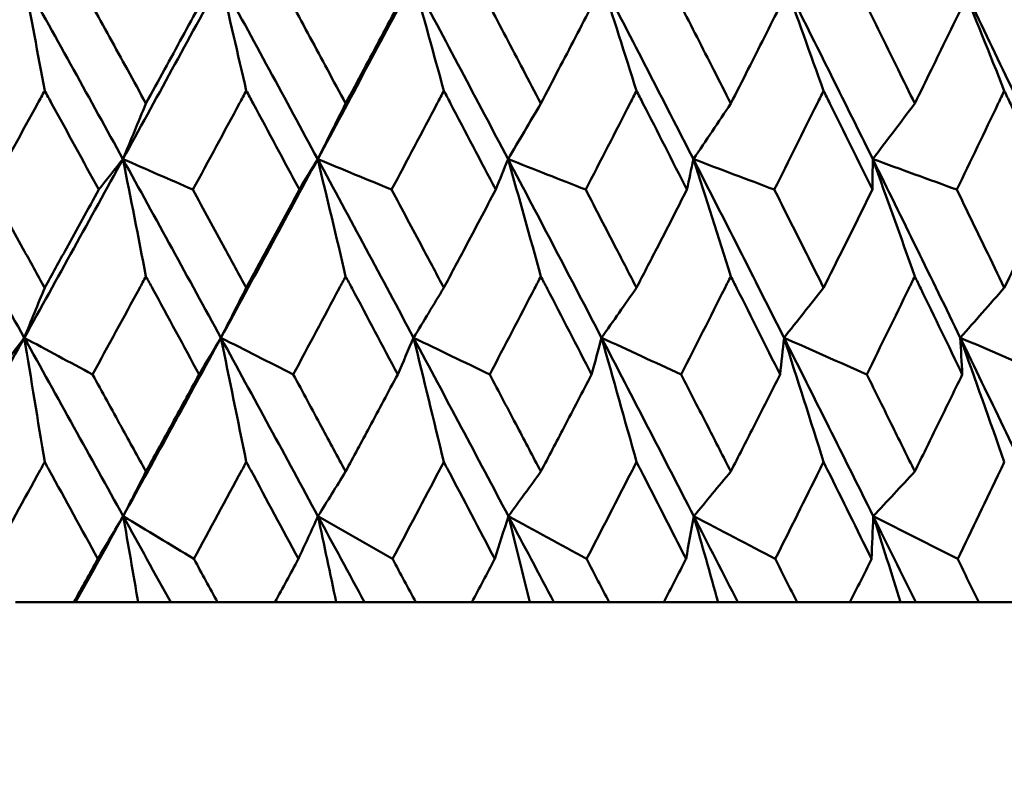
# Model space of a CAD drawing. Header units: millimetres. Extents: x 123 to 2417, y 726 to 3130.
# Tile 234 of 244: x 1659.46 to 1665.36, y 949.31 to 953.8. Entities that reach past the tile are written whole.
import ezdxf

# ---------------------------------------------------------------- set-up
doc = ezdxf.new("R2010")
doc.units = ezdxf.units.MM
doc.header["$LTSCALE"] = 12
doc.layers.add('Widoczne (ISO)', color=7, linetype='Continuous', lineweight=50)

msp = doc.modelspace()

# ---------------------------------------------------------------- linework, layer by layer
at = {"layer": 'Widoczne (ISO)'}
for p, q in [((1659.4375, 950.3133), (1659.7868, 950.3133)), ((1659.7974, 950.3133), (1659.7868, 950.3133)), ((1660.1719, 950.3133), (1659.7974, 950.3133)), ((1660.3665, 950.3133), (1660.1719, 950.3133)), ((1660.6471, 950.3133), (1660.3665, 950.3133)), ((1660.6471, 950.3133), (1660.9901, 950.3133)), ((1661.3569, 950.3133), (1660.9901, 950.3133)), ((1661.5265, 950.3133), (1661.3569, 950.3133)), ((1661.8331, 950.3133), (1661.5265, 950.3133)), ((1661.8331, 950.3133), (1662.1684, 950.3133)), ((1662.5153, 950.3133), (1662.1684, 950.3133)), ((1662.6593, 950.3133), (1662.5153, 950.3133)), ((1662.9906, 950.3133), (1662.6593, 950.3133)), ((1662.9906, 950.3133), (1663.3169, 950.3133)), ((1663.6427, 950.3133), (1663.3169, 950.3133)), ((1663.7605, 950.3133), (1663.6427, 950.3133)), ((1664.1152, 950.3133), (1663.7605, 950.3133)), ((1664.1152, 950.3133), (1664.4312, 950.3133)), ((1664.7346, 950.3133), (1664.4312, 950.3133)), ((1664.8256, 950.3133), (1664.7346, 950.3133)), ((1665.2024, 950.3133), (1664.8256, 950.3133)), ((1665.2024, 950.3133), (1665.5069, 950.3133))]:
    msp.add_line(p, q, dxfattribs=at)
msp.add_circle((1654.6385, 990.3133), 50, dxfattribs=at)
for points in [[(1659.4889, 954.0373), (1659.2913, 953.6805), (1659.0929, 953.3235), (1658.8936, 952.9666)], [(1659.6123, 953.376), (1659.5714, 953.597), (1659.5303, 953.8175), (1659.4889, 954.0373)], [(1659.4889, 954.0373), (1659.6869, 953.6805), (1659.8841, 953.3235), (1660.0805, 952.9666)], [(1660.6656, 954.0373), (1660.4716, 953.6805), (1660.2765, 953.3235), (1660.0805, 952.9666)], [(1660.8189, 953.376), (1660.768, 953.597), (1660.7169, 953.8175), (1660.6656, 954.0373)], [(1660.6656, 954.0373), (1660.8599, 953.6805), (1661.0534, 953.3235), (1661.246, 952.9666)], [(1661.8184, 954.0373), (1661.6288, 953.6805), (1661.438, 953.3235), (1661.246, 952.9666)], [(1662.001, 953.376), (1661.9404, 953.597), (1661.8795, 953.8175), (1661.8184, 954.0373)], [(1661.8184, 954.0373), (1662.0084, 953.6805), (1662.1974, 953.3235), (1662.3853, 952.9666)], [(1663.1541, 953.376), (1663.084, 953.597), (1663.0136, 953.8175), (1662.9429, 954.0373)], [(1662.9429, 954.0373), (1663.1279, 953.6805), (1663.3116, 953.3235), (1663.4941, 952.9666)], [(1664.2736, 953.376), (1664.1943, 953.597), (1664.1146, 953.8175), (1664.0346, 954.0373)], [(1664.0346, 954.0373), (1664.2138, 953.6805), (1664.3916, 953.3235), (1664.5679, 952.9666)], [(1665.3551, 953.376), (1665.2669, 953.597), (1665.1782, 953.8175), (1665.0892, 954.0373)], [(1665.0892, 954.0373), (1665.2619, 953.6805), (1665.4331, 953.3235), (1665.6025, 952.9666)], [(1660.2184, 953.299), (1660.1724, 953.188), (1660.1265, 953.0772), (1660.0805, 952.9666)], [(1661.4133, 953.299), (1661.3575, 953.188), (1661.3018, 953.0772), (1661.246, 952.9666)], [(1662.5815, 953.299), (1662.5161, 953.188), (1662.4507, 953.0772), (1662.3853, 952.9666)], [(1663.7183, 953.299), (1663.6436, 953.188), (1663.5689, 953.0772), (1663.4941, 952.9666)], [(1664.8194, 953.299), (1664.7356, 953.188), (1664.6518, 953.0772), (1664.5679, 952.9666)], [(1658.8936, 952.9666), (1659.0931, 952.6099), (1659.2919, 952.2533), (1659.4901, 951.8968)], [(1660.0805, 952.9666), (1659.8847, 952.6099), (1659.6879, 952.2533), (1659.4901, 951.8968)], [(1660.0805, 952.9666), (1660.0324, 952.9056), (1659.9842, 952.8447), (1659.9359, 952.7837)], [(1660.2184, 952.2646), (1660.1727, 952.4992), (1660.1267, 952.7332), (1660.0805, 952.9666)], [(1660.0805, 952.9666), (1660.2202, 952.9056), (1660.3599, 952.8447), (1660.4996, 952.7837)], [(1660.0805, 952.9666), (1660.2768, 952.6099), (1660.4723, 952.2533), (1660.667, 951.8968)], [(1661.246, 952.9666), (1661.0541, 952.6099), (1660.8611, 952.2533), (1660.667, 951.8968)], [(1661.246, 952.9666), (1661.2095, 952.9056), (1661.173, 952.8447), (1661.1364, 952.7837)], [(1661.4133, 952.2646), (1661.3578, 952.4992), (1661.302, 952.7332), (1661.246, 952.9666)], [(1661.246, 952.9666), (1661.3935, 952.9056), (1661.5411, 952.8447), (1661.6887, 952.7837)], [(1661.246, 952.9666), (1661.4383, 952.6099), (1661.6297, 952.2533), (1661.8201, 951.8968)], [(1662.3853, 952.9666), (1662.3607, 952.9056), (1662.336, 952.8447), (1662.3113, 952.7837)], [(1662.5815, 952.2646), (1662.5164, 952.4992), (1662.451, 952.7332), (1662.3853, 952.9666)], [(1662.3853, 952.9666), (1662.5402, 952.9056), (1662.6951, 952.8447), (1662.85, 952.7837)], [(1662.3853, 952.9666), (1662.573, 952.6099), (1662.7596, 952.2533), (1662.9449, 951.8968)], [(1663.4941, 952.9666), (1663.4814, 952.9056), (1663.4687, 952.8447), (1663.4559, 952.7837)], [(1663.7183, 952.2646), (1663.644, 952.4992), (1663.5692, 952.7332), (1663.4941, 952.9666)], [(1663.4941, 952.9666), (1663.6556, 952.9056), (1663.8172, 952.8447), (1663.9788, 952.7837)], [(1663.4941, 952.9666), (1663.6764, 952.6099), (1663.8573, 952.2533), (1664.0369, 951.8968)], [(1664.5679, 952.9666), (1664.5672, 952.9056), (1664.5665, 952.8447), (1664.5657, 952.7837)], [(1664.8194, 952.2646), (1664.736, 952.4992), (1664.6522, 952.7332), (1664.5679, 952.9666)], [(1664.5679, 952.9666), (1664.7355, 952.9056), (1664.9032, 952.8447), (1665.0709, 952.7837)], [(1664.5679, 952.9666), (1664.744, 952.6099), (1664.9187, 952.2533), (1665.0918, 951.8968)], [(1659.6123, 952.1962), (1659.5716, 952.0963), (1659.5309, 951.9965), (1659.4901, 951.8968)], [(1660.8189, 952.1962), (1660.7683, 952.0963), (1660.7177, 951.9965), (1660.667, 951.8968)], [(1662.001, 952.1962), (1661.9408, 952.0963), (1661.8805, 951.9965), (1661.8201, 951.8968)], [(1663.1541, 952.1962), (1663.0844, 952.0963), (1663.0147, 951.9965), (1662.9449, 951.8968)], [(1664.2736, 952.1962), (1664.1947, 952.0963), (1664.1158, 951.9965), (1664.0369, 951.8968)], [(1665.3551, 952.1962), (1665.2673, 952.0963), (1665.1796, 951.9965), (1665.0918, 951.8968)], [(1659.4901, 951.8968), (1659.2926, 951.5406), (1659.0942, 951.1845), (1658.8949, 950.8287)], [(1659.4901, 951.8968), (1659.4351, 951.8236), (1659.3801, 951.7504), (1659.3249, 951.6772)], [(1659.4901, 951.8968), (1659.6263, 951.8236), (1659.7624, 951.7504), (1659.8987, 951.6772)], [(1659.4901, 951.8968), (1659.6881, 951.5406), (1659.8855, 951.1845), (1660.0821, 950.8287)], [(1659.6123, 951.1536), (1659.5718, 951.4019), (1659.5311, 951.6497), (1659.4901, 951.8968)], [(1660.667, 951.8968), (1660.4731, 951.5406), (1660.2782, 951.1845), (1660.0821, 950.8287)], [(1660.667, 951.8968), (1660.6236, 951.8236), (1660.5801, 951.7504), (1660.5365, 951.6772)], [(1660.667, 951.8968), (1660.8113, 951.8236), (1660.9556, 951.7504), (1661.0999, 951.6772)], [(1660.667, 951.8968), (1660.8615, 951.5406), (1661.0552, 951.1845), (1661.2479, 950.8287)], [(1660.8189, 951.1536), (1660.7686, 951.4019), (1660.7179, 951.6497), (1660.667, 951.8968)], [(1661.8201, 951.8968), (1661.7884, 951.8236), (1661.7567, 951.7504), (1661.7248, 951.6772)], [(1661.8201, 951.8968), (1661.9719, 951.8236), (1662.1237, 951.7504), (1662.2756, 951.6772)], [(1661.8201, 951.8968), (1662.0103, 951.5406), (1662.1995, 951.1845), (1662.3876, 950.8287)], [(1662.001, 951.1536), (1661.9411, 951.4019), (1661.8808, 951.6497), (1661.8201, 951.8968)], [(1662.9449, 951.8968), (1662.9251, 951.8236), (1662.9052, 951.7504), (1662.8852, 951.6772)], [(1662.9449, 951.8968), (1663.1036, 951.8236), (1663.2624, 951.7504), (1663.4212, 951.6772)], [(1662.9449, 951.8968), (1663.1301, 951.5406), (1663.314, 951.1845), (1663.4967, 950.8287)], [(1663.1541, 951.1536), (1663.0848, 951.4019), (1663.0151, 951.6497), (1662.9449, 951.8968)], [(1664.0369, 951.8968), (1664.029, 951.8236), (1664.021, 951.7504), (1664.013, 951.6772)], [(1664.0369, 951.8968), (1664.2019, 951.8236), (1664.367, 951.7504), (1664.5321, 951.6772)], [(1664.0369, 951.8968), (1664.2163, 951.5406), (1664.3943, 951.1845), (1664.5708, 950.8287)], [(1664.2736, 951.1536), (1664.1952, 951.4019), (1664.1163, 951.6497), (1664.0369, 951.8968)], [(1665.0918, 951.8968), (1665.2625, 951.8236), (1665.4332, 951.7504), (1665.604, 951.6772)], [(1665.0918, 951.8968), (1665.2647, 951.5406), (1665.436, 951.1845), (1665.6058, 950.8287)], [(1665.3551, 951.1536), (1665.2678, 951.4019), (1665.1801, 951.6497), (1665.0918, 951.8968)], [(1665.0918, 951.8968), (1665.0959, 951.8236), (1665.0999, 951.7504), (1665.1038, 951.6772)], [(1660.2184, 951.0959), (1660.173, 951.0067), (1660.1276, 950.9176), (1660.0821, 950.8287)], [(1661.4133, 951.0959), (1661.3582, 951.0067), (1661.3031, 950.9176), (1661.2479, 950.8287)], [(1662.5815, 951.0959), (1662.5169, 951.0067), (1662.4522, 950.9176), (1662.3876, 950.8287)], [(1663.7183, 951.0959), (1663.6445, 951.0067), (1663.5706, 950.9176), (1663.4967, 950.8287)], [(1664.8194, 951.0959), (1664.7365, 951.0067), (1664.6537, 950.9176), (1664.5708, 950.8287)], [(1660.0821, 950.8287), (1659.9875, 950.6568), (1659.8926, 950.485), (1659.7974, 950.3133)], [(1660.0821, 950.8287), (1660.0316, 950.7433), (1659.9809, 950.6579), (1659.9302, 950.5725)], [(1660.0821, 950.8287), (1660.2231, 950.7433), (1660.3642, 950.6579), (1660.5053, 950.5725)], [(1660.0821, 950.8287), (1660.1771, 950.6568), (1660.2719, 950.485), (1660.3665, 950.3133)], [(1660.1719, 950.3133), (1660.1421, 950.4854), (1660.1122, 950.6572), (1660.0821, 950.8287)], [(1661.2479, 950.8287), (1661.209, 950.7433), (1661.1699, 950.6579), (1661.1308, 950.5725)], [(1661.2479, 950.8287), (1661.3966, 950.7433), (1661.5454, 950.6579), (1661.6943, 950.5725)], [(1661.2479, 950.8287), (1661.341, 950.6568), (1661.4339, 950.485), (1661.5265, 950.3133)], [(1661.3569, 950.3133), (1661.3207, 950.4854), (1661.2844, 950.6572), (1661.2479, 950.8287)], [(1662.3876, 950.8287), (1662.3604, 950.7433), (1662.3331, 950.6579), (1662.3058, 950.5725)], [(1662.3876, 950.8287), (1662.5435, 950.7433), (1662.6994, 950.6579), (1662.8554, 950.5725)], [(1662.3876, 950.8287), (1662.4784, 950.6568), (1662.569, 950.485), (1662.6593, 950.3133)], [(1662.5153, 950.3133), (1662.4729, 950.4854), (1662.4304, 950.6572), (1662.3876, 950.8287)], [(1663.4967, 950.8287), (1663.4814, 950.7433), (1663.466, 950.6579), (1663.4505, 950.5725)], [(1663.4967, 950.8287), (1663.6591, 950.7433), (1663.8216, 950.6579), (1663.9841, 950.5725)], [(1663.4967, 950.8287), (1663.5849, 950.6568), (1663.6728, 950.485), (1663.7605, 950.3133)], [(1663.6427, 950.3133), (1663.5943, 950.4854), (1663.5456, 950.6572), (1663.4967, 950.8287)], [(1664.5708, 950.8287), (1664.5675, 950.7433), (1664.564, 950.6579), (1664.5605, 950.5725)], [(1664.5708, 950.8287), (1664.7392, 950.7433), (1664.9076, 950.6579), (1665.076, 950.5725)], [(1664.5708, 950.8287), (1664.6561, 950.6568), (1664.741, 950.485), (1664.8256, 950.3133)], [(1664.7346, 950.3133), (1664.6802, 950.4854), (1664.6256, 950.6572), (1664.5708, 950.8287)]]:
    msp.add_open_spline(points, degree=3, dxfattribs=at)
for points, knots in [([(1659.8939, 953.8912), (1659.9651, 953.7614), (1660.0363, 953.6317), (1660.1443, 953.4344), (1660.1814, 953.3667), (1660.2184, 953.299)], [0.01681985, 0.01681985, 0.01681985, 0.01681985, 0.06159108, 0.06159108, 0.08495433, 0.08495433, 0.08495433, 0.08495433]), ([(1660.2184, 953.299), (1660.2553, 953.3667), (1660.2923, 953.4343), (1660.4, 953.6317), (1660.4707, 953.7614), (1660.5412, 953.8912)], [0.03825175, 0.03825175, 0.03825175, 0.03825175, 0.06160817, 0.06160817, 0.10638617, 0.10638617, 0.10638617, 0.10638617]), ([(1661.0952, 953.8912), (1661.1651, 953.7614), (1661.2348, 953.6317), (1661.3408, 953.4344), (1661.377, 953.3667), (1661.4133, 953.299)], [0.01681985, 0.01681985, 0.01681985, 0.01681985, 0.06159108, 0.06159108, 0.08495433, 0.08495433, 0.08495433, 0.08495433]), ([(1661.4133, 953.299), (1661.4495, 953.3667), (1661.4857, 953.4343), (1661.5912, 953.6317), (1661.6604, 953.7614), (1661.7294, 953.8912)], [0.03825175, 0.03825175, 0.03825175, 0.03825175, 0.06160817, 0.06160817, 0.10638617, 0.10638617, 0.10638617, 0.10638617]), ([(1662.2711, 953.8912), (1662.3393, 953.7614), (1662.4074, 953.6317), (1662.5107, 953.4344), (1662.5461, 953.3667), (1662.5815, 953.299)], [0.01681985, 0.01681985, 0.01681985, 0.01681985, 0.06159108, 0.06159108, 0.08495433, 0.08495433, 0.08495433, 0.08495433]), ([(1662.5815, 953.299), (1662.6168, 953.3667), (1662.6521, 953.4343), (1662.755, 953.6317), (1662.8224, 953.7614), (1662.8897, 953.8912)], [0.03825175, 0.03825175, 0.03825175, 0.03825175, 0.06160817, 0.06160817, 0.10638617, 0.10638617, 0.10638617, 0.10638617]), ([(1663.4168, 953.8912), (1663.4831, 953.7614), (1663.5492, 953.6317), (1663.6496, 953.4344), (1663.684, 953.3667), (1663.7183, 953.299)], [0.01681985, 0.01681985, 0.01681985, 0.01681985, 0.06159108, 0.06159108, 0.08495433, 0.08495433, 0.08495433, 0.08495433]), ([(1663.7183, 953.299), (1663.7527, 953.3667), (1663.7869, 953.4343), (1663.8867, 953.6317), (1663.9521, 953.7614), (1664.0173, 953.8912)], [0.03825175, 0.03825175, 0.03825175, 0.03825175, 0.06160817, 0.06160817, 0.10638617, 0.10638617, 0.10638617, 0.10638617]), ([(1664.5278, 953.8912), (1664.592, 953.7614), (1664.6559, 953.6317), (1664.753, 953.4344), (1664.7862, 953.3667), (1664.8194, 953.299)], [0.01681985, 0.01681985, 0.01681985, 0.01681985, 0.06159108, 0.06159108, 0.08495433, 0.08495433, 0.08495433, 0.08495433]), ([(1664.8194, 953.299), (1664.8525, 953.3667), (1664.8856, 953.4343), (1664.982, 953.6317), (1665.0451, 953.7614), (1665.108, 953.8912)], [0.03825175, 0.03825175, 0.03825175, 0.03825175, 0.06160817, 0.06160817, 0.10638617, 0.10638617, 0.10638617, 0.10638617]), ([(1659.6123, 953.376), (1659.5986, 953.3508), (1659.5848, 953.3257), (1659.4766, 953.1282), (1659.382, 952.956), (1659.2873, 952.7837)], [0.07597559, 0.07597559, 0.07597559, 0.07597559, 0.08464777, 0.08464777, 0.14401425, 0.14401425, 0.14401425, 0.14401425]), ([(1659.9359, 952.7837), (1659.8421, 952.9559), (1659.748, 953.1281), (1659.64, 953.3255), (1659.6262, 953.3508), (1659.6123, 953.376)], [0.02530969, 0.02530969, 0.02530969, 0.02530969, 0.08465152, 0.08465152, 0.09334823, 0.09334823, 0.09334823, 0.09334823]), ([(1660.8189, 953.376), (1660.8053, 953.3508), (1660.7918, 953.3257), (1660.6856, 953.1282), (1660.5927, 952.956), (1660.4996, 952.7837)], [0.07597559, 0.07597559, 0.07597559, 0.07597559, 0.08464777, 0.08464777, 0.14401425, 0.14401425, 0.14401425, 0.14401425]), ([(1661.1364, 952.7837), (1661.0444, 952.9559), (1660.9521, 953.1281), (1660.846, 953.3255), (1660.8324, 953.3508), (1660.8189, 953.376)], [0.02530969, 0.02530969, 0.02530969, 0.02530969, 0.08465152, 0.08465152, 0.09334823, 0.09334823, 0.09334823, 0.09334823]), ([(1662.001, 953.376), (1661.9878, 953.3508), (1661.9746, 953.3257), (1661.8707, 953.1282), (1661.7798, 952.956), (1661.6887, 952.7837)], [0.07597559, 0.07597559, 0.07597559, 0.07597559, 0.08464777, 0.08464777, 0.14401425, 0.14401425, 0.14401425, 0.14401425]), ([(1662.3113, 952.7837), (1662.2214, 952.9559), (1662.1312, 953.1281), (1662.0276, 953.3255), (1662.0143, 953.3508), (1662.001, 953.376)], [0.02530969, 0.02530969, 0.02530969, 0.02530969, 0.08465152, 0.08465152, 0.09334823, 0.09334823, 0.09334823, 0.09334823]), ([(1663.1541, 953.376), (1663.1412, 953.3508), (1663.1284, 953.3257), (1663.0273, 953.1282), (1662.9388, 952.956), (1662.85, 952.7837)], [0.07597559, 0.07597559, 0.07597559, 0.07597559, 0.08464777, 0.08464777, 0.14401425, 0.14401425, 0.14401425, 0.14401425]), ([(1663.4559, 952.7837), (1663.3685, 952.9559), (1663.2808, 953.1281), (1663.1799, 953.3255), (1663.167, 953.3508), (1663.1541, 953.376)], [0.02530969, 0.02530969, 0.02530969, 0.02530969, 0.08465152, 0.08465152, 0.09334823, 0.09334823, 0.09334823, 0.09334823]), ([(1664.2736, 953.376), (1664.2611, 953.3508), (1664.2487, 953.3257), (1664.1507, 953.1282), (1664.065, 952.956), (1663.9788, 952.7837)], [0.07597559, 0.07597559, 0.07597559, 0.07597559, 0.08464777, 0.08464777, 0.14401425, 0.14401425, 0.14401425, 0.14401425]), ([(1664.5657, 952.7837), (1664.4812, 952.9559), (1664.3963, 953.1281), (1664.2986, 953.3255), (1664.2861, 953.3508), (1664.2736, 953.376)], [0.02530969, 0.02530969, 0.02530969, 0.02530969, 0.08465152, 0.08465152, 0.09334823, 0.09334823, 0.09334823, 0.09334823]), ([(1665.3551, 953.376), (1665.3431, 953.3508), (1665.331, 953.3257), (1665.2367, 953.1282), (1665.154, 952.956), (1665.0709, 952.7837)], [0.07597559, 0.07597559, 0.07597559, 0.07597559, 0.08464777, 0.08464777, 0.14401425, 0.14401425, 0.14401425, 0.14401425]), ([(1665.6363, 952.7837), (1665.555, 952.9559), (1665.4733, 953.1281), (1665.3792, 953.3255), (1665.3671, 953.3508), (1665.3551, 953.376)], [0.02530969, 0.02530969, 0.02530969, 0.02530969, 0.08465152, 0.08465152, 0.09334823, 0.09334823, 0.09334823, 0.09334823]), ([(1659.2873, 952.7837), (1659.3524, 952.6663), (1659.4173, 952.549), (1659.5256, 952.3532), (1659.569, 952.2747), (1659.6123, 952.1962)], [0.02104899, 0.02104899, 0.02104899, 0.02104899, 0.0615671, 0.0615671, 0.08866561, 0.08866561, 0.08866561, 0.08866561]), ([(1659.6123, 952.1962), (1659.6557, 952.2747), (1659.699, 952.3531), (1659.8069, 952.549), (1659.8715, 952.6663), (1659.9359, 952.7837)], [0.03448054, 0.03448054, 0.03448054, 0.03448054, 0.06157222, 0.06157222, 0.10209717, 0.10209717, 0.10209717, 0.10209717]), ([(1660.4996, 952.7837), (1660.5635, 952.6663), (1660.6273, 952.549), (1660.7337, 952.3532), (1660.7763, 952.2747), (1660.8189, 952.1962)], [0.02104899, 0.02104899, 0.02104899, 0.02104899, 0.0615671, 0.0615671, 0.08866561, 0.08866561, 0.08866561, 0.08866561]), ([(1660.8189, 952.1962), (1660.8614, 952.2747), (1660.9039, 952.3531), (1661.0098, 952.549), (1661.0732, 952.6663), (1661.1364, 952.7837)], [0.03448054, 0.03448054, 0.03448054, 0.03448054, 0.06157222, 0.06157222, 0.10209717, 0.10209717, 0.10209717, 0.10209717]), ([(1661.6887, 952.7837), (1661.7512, 952.6663), (1661.8137, 952.549), (1661.9178, 952.3532), (1661.9594, 952.2747), (1662.001, 952.1962)], [0.02104899, 0.02104899, 0.02104899, 0.02104899, 0.0615671, 0.0615671, 0.08866561, 0.08866561, 0.08866561, 0.08866561]), ([(1662.001, 952.1962), (1662.0426, 952.2747), (1662.0842, 952.3531), (1662.1877, 952.549), (1662.2496, 952.6663), (1662.3113, 952.7837)], [0.03448054, 0.03448054, 0.03448054, 0.03448054, 0.06157222, 0.06157222, 0.10209717, 0.10209717, 0.10209717, 0.10209717]), ([(1662.85, 952.7837), (1662.9109, 952.6663), (1662.9718, 952.549), (1663.0731, 952.3532), (1663.1136, 952.2747), (1663.1541, 952.1962)], [0.02104899, 0.02104899, 0.02104899, 0.02104899, 0.0615671, 0.0615671, 0.08866561, 0.08866561, 0.08866561, 0.08866561]), ([(1663.1541, 952.1962), (1663.1946, 952.2747), (1663.235, 952.3531), (1663.3357, 952.549), (1663.3959, 952.6663), (1663.4559, 952.7837)], [0.03448054, 0.03448054, 0.03448054, 0.03448054, 0.06157222, 0.06157222, 0.10209717, 0.10209717, 0.10209717, 0.10209717]), ([(1663.9788, 952.7837), (1664.038, 952.6663), (1664.0969, 952.549), (1664.1951, 952.3532), (1664.2344, 952.2747), (1664.2736, 952.1962)], [0.02104899, 0.02104899, 0.02104899, 0.02104899, 0.0615671, 0.0615671, 0.08866561, 0.08866561, 0.08866561, 0.08866561]), ([(1664.2736, 952.1962), (1664.3128, 952.2747), (1664.3519, 952.3531), (1664.4494, 952.549), (1664.5076, 952.6663), (1664.5657, 952.7837)], [0.03448054, 0.03448054, 0.03448054, 0.03448054, 0.06157222, 0.06157222, 0.10209717, 0.10209717, 0.10209717, 0.10209717]), ([(1665.0709, 952.7837), (1665.1279, 952.6663), (1665.1848, 952.549), (1665.2794, 952.3532), (1665.3173, 952.2747), (1665.3551, 952.1962)], [0.02104899, 0.02104899, 0.02104899, 0.02104899, 0.0615671, 0.0615671, 0.08866561, 0.08866561, 0.08866561, 0.08866561]), ([(1665.3551, 952.1962), (1665.3928, 952.2747), (1665.4305, 952.3531), (1665.5244, 952.549), (1665.5804, 952.6663), (1665.6363, 952.7837)], [0.03448054, 0.03448054, 0.03448054, 0.03448054, 0.06157222, 0.06157222, 0.10209717, 0.10209717, 0.10209717, 0.10209717]), ([(1660.2184, 952.2646), (1660.2052, 952.2404), (1660.1921, 952.2162), (1660.0857, 952.0204), (1659.9923, 951.8488), (1659.8987, 951.6772)], [0.0806421, 0.0806421, 0.0806421, 0.0806421, 0.08897282, 0.08897282, 0.14811965, 0.14811965, 0.14811965, 0.14811965]), ([(1660.5365, 951.6772), (1660.4438, 951.8487), (1660.3509, 952.0202), (1660.2447, 952.216), (1660.2315, 952.2403), (1660.2184, 952.2646)], [0.02983351, 0.02983351, 0.02983351, 0.02983351, 0.0889495, 0.0889495, 0.09731113, 0.09731113, 0.09731113, 0.09731113]), ([(1661.4133, 952.2646), (1661.4004, 952.2404), (1661.3876, 952.2162), (1661.2833, 952.0204), (1661.1917, 951.8488), (1661.0999, 951.6772)], [0.0806421, 0.0806421, 0.0806421, 0.0806421, 0.08897282, 0.08897282, 0.14811965, 0.14811965, 0.14811965, 0.14811965]), ([(1661.7248, 951.6772), (1661.6341, 951.8487), (1661.5432, 952.0202), (1661.4391, 952.216), (1661.4262, 952.2403), (1661.4133, 952.2646)], [0.02983351, 0.02983351, 0.02983351, 0.02983351, 0.0889495, 0.0889495, 0.09731113, 0.09731113, 0.09731113, 0.09731113]), ([(1662.5815, 952.2646), (1662.5689, 952.2404), (1662.5564, 952.2162), (1662.4547, 952.0204), (1662.3653, 951.8488), (1662.2756, 951.6772)], [0.0806421, 0.0806421, 0.0806421, 0.0806421, 0.08897282, 0.08897282, 0.14811965, 0.14811965, 0.14811965, 0.14811965]), ([(1662.8852, 951.6772), (1662.7968, 951.8487), (1662.7082, 952.0202), (1662.6067, 952.216), (1662.5941, 952.2403), (1662.5815, 952.2646)], [0.02983351, 0.02983351, 0.02983351, 0.02983351, 0.0889495, 0.0889495, 0.09731113, 0.09731113, 0.09731113, 0.09731113]), ([(1663.7183, 952.2646), (1663.7062, 952.2404), (1663.694, 952.2162), (1663.5952, 952.0204), (1663.5084, 951.8488), (1663.4212, 951.6772)], [0.0806421, 0.0806421, 0.0806421, 0.0806421, 0.08897282, 0.08897282, 0.14811965, 0.14811965, 0.14811965, 0.14811965]), ([(1664.013, 951.6772), (1663.9273, 951.8487), (1663.8413, 952.0202), (1663.7428, 952.216), (1663.7306, 952.2403), (1663.7183, 952.2646)], [0.02983351, 0.02983351, 0.02983351, 0.02983351, 0.0889495, 0.0889495, 0.09731113, 0.09731113, 0.09731113, 0.09731113]), ([(1664.8194, 952.2646), (1664.8076, 952.2404), (1664.7958, 952.2162), (1664.7004, 952.0204), (1664.6164, 951.8488), (1664.5321, 951.6772)], [0.0806421, 0.0806421, 0.0806421, 0.0806421, 0.08897282, 0.08897282, 0.14811965, 0.14811965, 0.14811965, 0.14811965]), ([(1665.1038, 951.6772), (1665.0212, 951.8487), (1664.9381, 952.0202), (1664.843, 952.216), (1664.8312, 952.2403), (1664.8194, 952.2646)], [0.02983351, 0.02983351, 0.02983351, 0.02983351, 0.0889495, 0.0889495, 0.09731113, 0.09731113, 0.09731113, 0.09731113]), ([(1659.8987, 951.6772), (1659.9564, 951.5723), (1660.0141, 951.4675), (1660.1207, 951.2737), (1660.1695, 951.1848), (1660.2184, 951.0959)], [0.02528165, 0.02528165, 0.02528165, 0.02528165, 0.06150593, 0.06150593, 0.09223152, 0.09223152, 0.09223152, 0.09223152]), ([(1660.2184, 951.0959), (1660.2672, 951.1848), (1660.3159, 951.2737), (1660.422, 951.4674), (1660.4793, 951.5723), (1660.5365, 951.6772)], [0.03078053, 0.03078053, 0.03078053, 0.03078053, 0.06149921, 0.06149921, 0.09773041, 0.09773041, 0.09773041, 0.09773041]), ([(1661.0999, 951.6772), (1661.1565, 951.5723), (1661.2131, 951.4675), (1661.3176, 951.2737), (1661.3655, 951.1848), (1661.4133, 951.0959)], [0.02528165, 0.02528165, 0.02528165, 0.02528165, 0.06150593, 0.06150593, 0.09223152, 0.09223152, 0.09223152, 0.09223152]), ([(1661.4133, 951.0959), (1661.4611, 951.1848), (1661.5089, 951.2737), (1661.6127, 951.4674), (1661.6688, 951.5723), (1661.7248, 951.6772)], [0.03078053, 0.03078053, 0.03078053, 0.03078053, 0.06149921, 0.06149921, 0.09773041, 0.09773041, 0.09773041, 0.09773041]), ([(1662.2756, 951.6772), (1662.3309, 951.5723), (1662.3862, 951.4675), (1662.4881, 951.2737), (1662.5348, 951.1848), (1662.5815, 951.0959)], [0.02528165, 0.02528165, 0.02528165, 0.02528165, 0.06150593, 0.06150593, 0.09223152, 0.09223152, 0.09223152, 0.09223152]), ([(1662.5815, 951.0959), (1662.6281, 951.1848), (1662.6747, 951.2737), (1662.776, 951.4674), (1662.8306, 951.5723), (1662.8852, 951.6772)], [0.03078053, 0.03078053, 0.03078053, 0.03078053, 0.06149921, 0.06149921, 0.09773041, 0.09773041, 0.09773041, 0.09773041]), ([(1663.4212, 951.6772), (1663.475, 951.5723), (1663.5286, 951.4675), (1663.6277, 951.2737), (1663.673, 951.1848), (1663.7183, 951.0959)], [0.02528165, 0.02528165, 0.02528165, 0.02528165, 0.06150593, 0.06150593, 0.09223152, 0.09223152, 0.09223152, 0.09223152]), ([(1663.7183, 951.0959), (1663.7636, 951.1848), (1663.8088, 951.2737), (1663.9071, 951.4674), (1663.9601, 951.5723), (1664.013, 951.6772)], [0.03078053, 0.03078053, 0.03078053, 0.03078053, 0.06149921, 0.06149921, 0.09773041, 0.09773041, 0.09773041, 0.09773041]), ([(1664.5321, 951.6772), (1664.5841, 951.5723), (1664.636, 951.4675), (1664.7318, 951.2737), (1664.7756, 951.1848), (1664.8194, 951.0959)], [0.02528165, 0.02528165, 0.02528165, 0.02528165, 0.06150593, 0.06150593, 0.09223152, 0.09223152, 0.09223152, 0.09223152]), ([(1664.8194, 951.0959), (1664.8631, 951.1848), (1664.9067, 951.2737), (1665.0016, 951.4674), (1665.0528, 951.5723), (1665.1038, 951.6772)], [0.03078053, 0.03078053, 0.03078053, 0.03078053, 0.06149921, 0.06149921, 0.09773041, 0.09773041, 0.09773041, 0.09773041]), ([(1659.6123, 951.1536), (1659.6034, 951.1373), (1659.5945, 951.1211), (1659.4883, 950.9274), (1659.3908, 950.75), (1659.2931, 950.5725)], [0.0853813, 0.0853813, 0.0853813, 0.0853813, 0.09097809, 0.09097809, 0.15214536, 0.15214536, 0.15214536, 0.15214536]), ([(1659.9302, 950.5725), (1659.8334, 950.7498), (1659.7364, 950.9272), (1659.6302, 951.1209), (1659.6213, 951.1372), (1659.6123, 951.1536)], [0.0297954, 0.0297954, 0.0297954, 0.0297954, 0.09092493, 0.09092493, 0.09655955, 0.09655955, 0.09655955, 0.09655955]), ([(1660.8189, 951.1536), (1660.8101, 951.1373), (1660.8014, 951.1211), (1660.6971, 950.9274), (1660.6013, 950.75), (1660.5053, 950.5725)], [0.0853813, 0.0853813, 0.0853813, 0.0853813, 0.09097809, 0.09097809, 0.15214536, 0.15214536, 0.15214536, 0.15214536]), ([(1661.1308, 950.5725), (1661.0358, 950.7498), (1660.9406, 950.9272), (1660.8365, 951.1209), (1660.8277, 951.1372), (1660.8189, 951.1536)], [0.0297954, 0.0297954, 0.0297954, 0.0297954, 0.09092493, 0.09092493, 0.09655955, 0.09655955, 0.09655955, 0.09655955]), ([(1662.001, 951.1536), (1661.9925, 951.1373), (1661.9839, 951.1211), (1661.882, 950.9274), (1661.7883, 950.75), (1661.6943, 950.5725)], [0.0853813, 0.0853813, 0.0853813, 0.0853813, 0.09097809, 0.09097809, 0.15214536, 0.15214536, 0.15214536, 0.15214536]), ([(1662.3058, 950.5725), (1662.2131, 950.7498), (1662.1201, 950.9272), (1662.0182, 951.1209), (1662.0096, 951.1372), (1662.001, 951.1536)], [0.0297954, 0.0297954, 0.0297954, 0.0297954, 0.09092493, 0.09092493, 0.09655955, 0.09655955, 0.09655955, 0.09655955]), ([(1663.1541, 951.1536), (1663.1458, 951.1373), (1663.1375, 951.1211), (1663.0383, 950.9274), (1662.947, 950.75), (1662.8554, 950.5725)], [0.0853813, 0.0853813, 0.0853813, 0.0853813, 0.09097809, 0.09097809, 0.15214536, 0.15214536, 0.15214536, 0.15214536]), ([(1663.4505, 950.5725), (1663.3604, 950.7498), (1663.27, 950.9272), (1663.1709, 951.1209), (1663.1625, 951.1372), (1663.1541, 951.1536)], [0.0297954, 0.0297954, 0.0297954, 0.0297954, 0.09092493, 0.09092493, 0.09655955, 0.09655955, 0.09655955, 0.09655955]), ([(1664.2736, 951.1536), (1664.2656, 951.1373), (1664.2575, 951.1211), (1664.1614, 950.9274), (1664.073, 950.75), (1663.9841, 950.5725)], [0.0853813, 0.0853813, 0.0853813, 0.0853813, 0.09097809, 0.09097809, 0.15214536, 0.15214536, 0.15214536, 0.15214536]), ([(1664.5605, 950.5725), (1664.4733, 950.7498), (1664.3858, 950.9272), (1664.2898, 951.1209), (1664.2817, 951.1372), (1664.2736, 951.1536)], [0.0297954, 0.0297954, 0.0297954, 0.0297954, 0.09092493, 0.09092493, 0.09655955, 0.09655955, 0.09655955, 0.09655955]), ([(1665.3551, 951.1536), (1665.3473, 951.1373), (1665.3396, 951.1211), (1665.2469, 950.9274), (1665.1617, 950.75), (1665.076, 950.5725)], [0.0853813, 0.0853813, 0.0853813, 0.0853813, 0.09097809, 0.09097809, 0.15214536, 0.15214536, 0.15214536, 0.15214536]), ([(1659.7868, 950.3133), (1659.8344, 950.3991), (1659.8819, 950.485), (1659.9296, 950.5715), (1659.9299, 950.572), (1659.9302, 950.5725)], [0, 0, 0, 0, 0.02969567, 0.02969567, 0.02988021, 0.02988021, 0.02988021, 0.02988021]), ([(1660.5053, 950.5725), (1660.5056, 950.572), (1660.5059, 950.5715), (1660.5532, 950.485), (1660.6002, 950.3991), (1660.6471, 950.3133)], [0.02951568, 0.02951568, 0.02951568, 0.02951568, 0.02969929, 0.02969929, 0.05939589, 0.05939589, 0.05939589, 0.05939589]), ([(1660.9901, 950.3133), (1661.0368, 950.3991), (1661.0834, 950.485), (1661.1302, 950.5715), (1661.1305, 950.572), (1661.1308, 950.5725)], [0, 0, 0, 0, 0.02969567, 0.02969567, 0.02988021, 0.02988021, 0.02988021, 0.02988021]), ([(1661.6943, 950.5725), (1661.6946, 950.572), (1661.6948, 950.5715), (1661.7412, 950.485), (1661.7871, 950.3991), (1661.8331, 950.3133)], [0.02951568, 0.02951568, 0.02951568, 0.02951568, 0.02969929, 0.02969929, 0.05939589, 0.05939589, 0.05939589, 0.05939589]), ([(1662.1684, 950.3133), (1662.214, 950.3991), (1662.2595, 950.485), (1662.3052, 950.5715), (1662.3055, 950.572), (1662.3058, 950.5725)], [0, 0, 0, 0, 0.02969567, 0.02969567, 0.02988021, 0.02988021, 0.02988021, 0.02988021]), ([(1662.8554, 950.5725), (1662.8557, 950.572), (1662.856, 950.5715), (1662.9011, 950.485), (1662.9459, 950.3991), (1662.9906, 950.3133)], [0.02951568, 0.02951568, 0.02951568, 0.02951568, 0.02969929, 0.02969929, 0.05939589, 0.05939589, 0.05939589, 0.05939589]), ([(1663.3169, 950.3133), (1663.3613, 950.3991), (1663.4055, 950.485), (1663.45, 950.5715), (1663.4502, 950.572), (1663.4505, 950.5725)], [0, 0, 0, 0, 0.02969567, 0.02969567, 0.02988021, 0.02988021, 0.02988021, 0.02988021]), ([(1663.9841, 950.5725), (1663.9844, 950.572), (1663.9847, 950.5715), (1664.0284, 950.485), (1664.0719, 950.3991), (1664.1152, 950.3133)], [0.02951568, 0.02951568, 0.02951568, 0.02951568, 0.02969929, 0.02969929, 0.05939589, 0.05939589, 0.05939589, 0.05939589]), ([(1664.4312, 950.3133), (1664.4742, 950.3991), (1664.517, 950.485), (1664.5599, 950.5715), (1664.5602, 950.572), (1664.5605, 950.5725)], [0, 0, 0, 0, 0.02969567, 0.02969567, 0.02988021, 0.02988021, 0.02988021, 0.02988021]), ([(1665.076, 950.5725), (1665.0762, 950.572), (1665.0765, 950.5715), (1665.1187, 950.485), (1665.1606, 950.3991), (1665.2024, 950.3133)], [0.02951568, 0.02951568, 0.02951568, 0.02951568, 0.02969929, 0.02969929, 0.05939589, 0.05939589, 0.05939589, 0.05939589])]:
    msp.add_open_spline(points, degree=3, knots=knots, dxfattribs=at)

doc.saveas('drawing.dxf')
